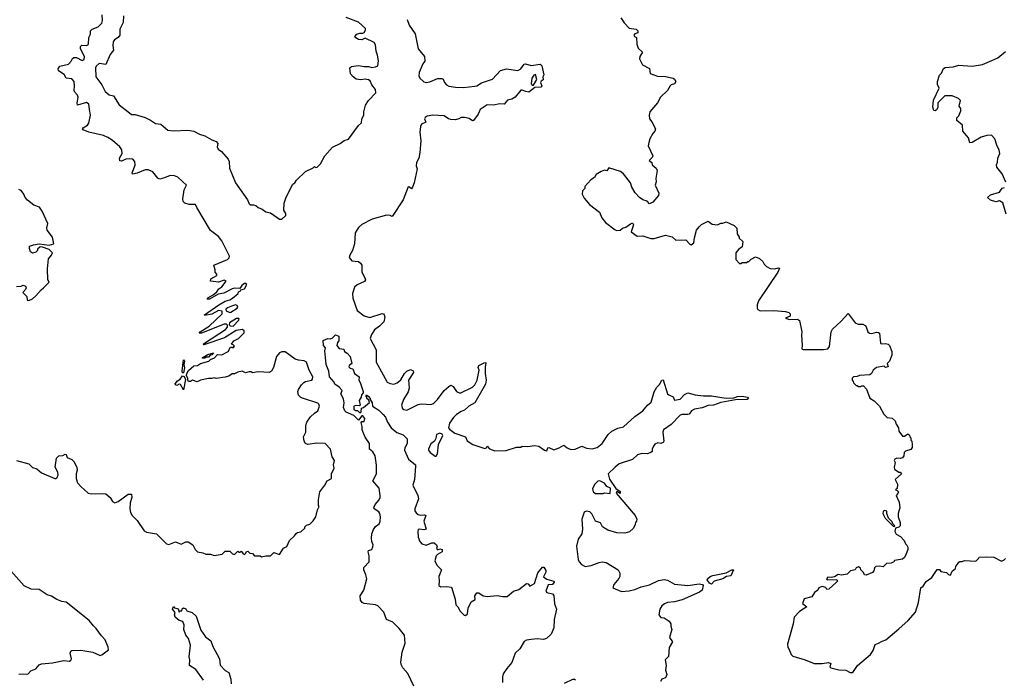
# Model space of a CAD drawing. Extents: x 2240384 to 2404287, y 351326 to 526670.
# Tile 135 of 256: x 2281643 to 2290369, y 434054 to 439903. Entities that reach past the tile are written whole.
import ezdxf

# ---------------------------------------------------------------- set-up
doc = ezdxf.new("R2010")
doc.units = 0

msp = doc.modelspace()

# ---------------------------------------------------------------- linework, layer by layer
at = {"layer": '0CON20XD'}
for points in [[(2282261.5, 439108.5), (2282255.6, 439155), (2282235, 439169.4), (2282154.5, 439144.5), (2282152, 439162), (2282161.6, 439215), (2282154.7, 439234.7), (2282130.3, 439260.3), (2282124.5, 439275), (2282130, 439315), (2282125.5, 439355.5), (2282105, 439376.9), (2282053.9, 439383.9), (2282037.9, 439417.9), (2281987.9, 439447.9), (2281983.1, 439466.9), (2282000, 439490), (2282075, 439508.9), (2282098.6, 439535), (2282110.4, 439559.6), (2282122.6, 439567.4), (2282147.3, 439567.3), (2282195, 439541.4), (2282215, 439548.8), (2282217.1, 439575), (2282183.1, 439645), (2282180.8, 439665), (2282194.4, 439675.6), (2282235, 439674.3), (2282254, 439685), (2282255.6, 439745), (2282271.4, 439775), (2282270, 439805), (2282285, 439819.4), (2282339.1, 439840.9), (2282369.5, 439870.5), (2282375.4, 439895), (2282374.2, 439945)], [(2282563, 439937), (2282560.7, 439879.3), (2282531.7, 439818.3), (2282530, 439765), (2282516.9, 439745), (2282482.9, 439725), (2282471.4, 439705), (2282468.1, 439675), (2282475, 439631.2), (2282444.4, 439595), (2282405.7, 439505), (2282346.7, 439513.3), (2282320, 439490), (2282315.4, 439475), (2282318.9, 439395), (2282369.6, 439325), (2282400.5, 439265), (2282435, 439237.3), (2282475, 439228.1), (2282525, 439148.9), (2282616.9, 439076.9), (2282635, 439062.5), (2282665, 439062), (2282755.4, 439035.4), (2282802.6, 439012.6), (2282845, 438982.5), (2282895, 438977.5), (2282954.3, 438924.3), (2283005, 438917.1), (2283132.3, 438922.3), (2283185, 438913.3), (2283235, 438886.2), (2283285, 438873.3), (2283345, 438836.7), (2283385, 438823.3), (2283398, 438805), (2283394.2, 438775.8), (2283400.8, 438755), (2283430.8, 438735), (2283491.4, 438665), (2283498.6, 438645), (2283501.5, 438585), (2283555.8, 438455), (2283662.9, 438305), (2283675, 438268.8), (2283685, 438260.8), (2283715, 438262), (2283735, 438256), (2283755, 438238), (2283792.6, 438222.6), (2283825, 438200), (2283865, 438191.2), (2283945, 438133.3), (2283967, 438133), (2284000, 438165), (2284000, 438185), (2283982.5, 438215), (2283987.5, 438275), (2284005, 438330), (2284062.5, 438445), (2284080, 438455), (2284095, 438480), (2284175, 438557.5), (2284245, 438590), (2284255, 438600), (2284265, 438592.5), (2284280, 438595), (2284307.5, 438625), (2284346.7, 438695), (2284415, 438773.3), (2284484.2, 438805.8), (2284517.3, 438832.7), (2284555.4, 438844.6), (2284644, 438965), (2284670.7, 438989.3), (2284675.9, 439024.1), (2284692, 439055), (2284692.5, 439085), (2284708.6, 439145), (2284733.3, 439186.7), (2284799.2, 439255), (2284796.2, 439285), (2284764.4, 439324.4), (2284749.2, 439359.2), (2284735, 439368.9), (2284705, 439375.8), (2284665, 439370), (2284625, 439376.7), (2284597.5, 439395), (2284573.9, 439423.9), (2284570, 439475), (2284583.6, 439486.4), (2284645, 439495.8), (2284695, 439486.7), (2284735, 439486.7), (2284765, 439477.5), (2284795, 439483.8), (2284818, 439495), (2284822.5, 439537.5), (2284815, 439587.5), (2284800.8, 439625), (2284795, 439680), (2284785, 439701.4), (2284705, 439740), (2284676.4, 439723.6), (2284645, 439727.5), (2284620.7, 439740.7), (2284613, 439753), (2284630, 439775), (2284657, 439783), (2284685, 439782.5), (2284695, 439790), (2284708.7, 439811.3), (2284708.6, 439825), (2284645, 439881.9), (2284535, 439923.1)], [(2285077.5, 439905), (2285093.7, 439853.7), (2285147.6, 439777.6), (2285174.6, 439645), (2285231.1, 439575), (2285232.9, 439535), (2285215, 439511.2), (2285182.7, 439435), (2285181.5, 439405), (2285188.9, 439385), (2285225, 439353.1), (2285245, 439344.4), (2285278.2, 439351.8), (2285345, 439381.9), (2285382.7, 439382.7), (2285396.2, 439375), (2285407.5, 439345), (2285426, 439325), (2285445, 439314.5), (2285504, 439304), (2285575, 439300.8), (2285675, 439313.6), (2285695, 439317.1), (2285736.8, 439343.2), (2285834.2, 439375), (2285905, 439452), (2285955.7, 439465.7), (2286057.1, 439452.9), (2286085, 439466), (2286115, 439508.8), (2286125, 439512), (2286175, 439496.9), (2286255, 439507.5), (2286270, 439495), (2286287.5, 439415), (2286280, 439395), (2286281.7, 439368.3), (2286263.6, 439356.4), (2286257.5, 439345), (2286270, 439315), (2286260, 439305), (2286208, 439302), (2286155, 439261.4), (2286127.5, 439265), (2286095, 439278.6), (2286083.2, 439276.8), (2286033.9, 439216.1), (2286005, 439197.5), (2285965, 439190.6), (2285935, 439153.3), (2285895, 439156.7), (2285845, 439145.4), (2285785, 439146.9), (2285725, 439106), (2285705.8, 439064.2), (2285665, 439010), (2285655, 439006.7), (2285625, 439027.1), (2285585.6, 439035.6), (2285555, 439034.4), (2285533.8, 439025), (2285505, 439014.4), (2285465, 439016.5), (2285442.9, 439022.9), (2285405, 439049.2), (2285305, 439056.7), (2285255, 439046.2), (2285236.7, 439035), (2285230, 439025), (2285243.3, 438995), (2285205, 438975.6), (2285196.1, 438955), (2285190.4, 438905), (2285197.8, 438827.8), (2285188.1, 438725), (2285179.2, 438675), (2285160, 438635), (2285156.4, 438606.4), (2285165, 438580), (2285139.4, 438455), (2285125, 438416.7), (2285115, 438403.8), (2285098.3, 438418.3), (2285085, 438420), (2285042, 438305), (2284945, 438156.7), (2284925, 438166.2), (2284895, 438170), (2284767.5, 438135), (2284675, 438088.1), (2284645, 438060), (2284616.4, 438013.6), (2284608.5, 437915), (2284593.3, 437855), (2284567.8, 437815), (2284563.4, 437793.4), (2284585, 437764), (2284645, 437758), (2284664.1, 437744.1), (2284673.8, 437725), (2284675.7, 437665), (2284702.5, 437615), (2284706.2, 437595), (2284697.6, 437582.4), (2284635, 437553.1), (2284609.3, 437530.7), (2284591.8, 437475), (2284593.7, 437433.7), (2284634.4, 437325), (2284695, 437275.5), (2284745, 437263.3), (2284855, 437297.5), (2284865.8, 437295.8), (2284874.2, 437284.2), (2284877.5, 437265), (2284870, 437225), (2284832.5, 437185), (2284787.5, 437152.5), (2284759.6, 437110.4), (2284749.1, 437075), (2284801.1, 436975), (2284801.6, 436865), (2284863.3, 436755), (2284899.3, 436689.3), (2284925, 436676.3), (2284957.7, 436672.3), (2284986.9, 436683.1), (2285021.7, 436708.3), (2285054.5, 436765), (2285075, 436786.7), (2285105, 436800.8), (2285130.5, 436790.5), (2285132.5, 436775), (2285087.5, 436705), (2285094.4, 436635), (2285085, 436603.3), (2285045, 436534.2), (2285026.5, 436485), (2285035, 436454.3), (2285046.7, 436445), (2285075, 436441.4), (2285175, 436491.5), (2285205, 436496.2), (2285285, 436491.5), (2285309.2, 436500.8), (2285346.3, 436533.7), (2285405, 436614.3), (2285445, 436651.2), (2285465, 436662), (2285485, 436650), (2285514, 436605), (2285545, 436592.2), (2285654.2, 436645), (2285675, 436664.3), (2285696.2, 436705), (2285714.3, 436794.3), (2285707.3, 436817.3), (2285713, 436837), (2285765, 436863.3), (2285775, 436860), (2285767.7, 436822.3), (2285767.5, 436765), (2285778.1, 436705), (2285769.8, 436670.2), (2285675.6, 436504.4), (2285624.5, 436475.5), (2285585, 436440.8), (2285555, 436429.2), (2285515, 436402.5), (2285487.5, 436375), (2285450.8, 436325), (2285443.3, 436285), (2285451.7, 436271.7), (2285500, 436235), (2285592.5, 436205), (2285608.3, 436168.3), (2285657.5, 436135), (2285765, 436100), (2285780, 436105), (2285785, 436120), (2285807.5, 436097.5), (2285855, 436080), (2285955, 436084), (2286047, 436113), (2286085, 436112.5), (2286095, 436120), (2286145, 436117.5), (2286205, 436127.5), (2286245, 436120), (2286295, 436086.7), (2286315, 436080), (2286323.3, 436105), (2286331.7, 436108.3), (2286375, 436087.5), (2286425, 436106.2)], [(2286969.3, 439919.3), (2287000, 439875), (2287045, 439827.5), (2287105, 439818.8), (2287120, 439805), (2287120, 439785), (2287095, 439776.2), (2287086.7, 439765), (2287090, 439755), (2287110, 439745), (2287112.5, 439685)], [(2287112.5, 439685), (2287125, 439650), (2287163.3, 439615), (2287138.8, 439575), (2287136.7, 439555), (2287163.4, 439503.4), (2287225, 439471.2), (2287229.2, 439425), (2287295, 439402.1), (2287365, 439399.4), (2287433.5, 439383.5), (2287445.6, 439375.6), (2287457.5, 439355), (2287446.4, 439333.6), (2287417.5, 439325), (2287406.7, 439315), (2287383.3, 439275), (2287323.2, 439216.8), (2287293.8, 439165), (2287227.5, 439085), (2287220, 439055), (2287223.3, 439025), (2287246.1, 438996.1), (2287277.5, 438935), (2287272.5, 438915), (2287252.5, 438895), (2287226.7, 438845), (2287217.5, 438815), (2287213, 438783), (2287252.5, 438695), (2287248.3, 438681.7), (2287222.5, 438655), (2287246.4, 438636.4), (2287247.5, 438615), (2287282.5, 438585), (2287292.5, 438565), (2287280, 438495), (2287283.3, 438465), (2287273.8, 438435), (2287305.8, 438365.8), (2287303.3, 438345), (2287254, 438285), (2287225, 438268.8), (2287202.5, 438295), (2287165, 438306.7), (2287135.9, 438325.9), (2287097, 438367), (2287067, 438417), (2287055.6, 438455), (2286995, 438536.7), (2286965.9, 438555.9), (2286865, 438590), (2286847, 438563), (2286825, 438567.5), (2286795, 438557.5), (2286750.7, 438529.3), (2286736.4, 438503.6), (2286705, 438482.5), (2286650, 438425), (2286650, 438405), (2286630, 438385), (2286627.5, 438355), (2286645, 438320), (2286692.5, 438265), (2286782.5, 438195), (2286803.3, 438145), (2286833.3, 438105), (2286919.3, 438039.3), (2286935, 438032.5), (2286965, 438036.7), (2286985, 438054), (2287015.6, 438064.4), (2287055, 438093.3), (2287075, 438100), (2287082.5, 438082.5), (2287063, 438023), (2287115, 437983.3), (2287165, 437986.7), (2287235, 437963.3), (2287265, 437963.3), (2287365, 437992.5), (2287425, 437976.7), (2287458.3, 437948.3), (2287545, 437950), (2287580.9, 437910.9), (2287595, 437907.1), (2287616.9, 437925), (2287621.7, 437968.3), (2287640.8, 438035), (2287665, 438066.2), (2287684.2, 438085.8), (2287745, 438117.5), (2287778.3, 438088.3), (2287826.4, 438083.6), (2287855, 438097.5), (2287875, 438097.5), (2287905, 438110), (2287975, 438077.5), (2287997.5, 438055), (2288002.5, 438005), (2288020, 437975), (2288020, 437965), (2288050, 437935), (2288045, 437890), (2288013.6, 437866.4), (2287990, 437835), (2287990, 437775), (2288021.7, 437741.7), (2288035, 437740), (2288045, 437750), (2288085, 437750), (2288095, 437760), (2288105, 437760), (2288125, 437780), (2288165, 437800), (2288200, 437785), (2288229.3, 437759.3), (2288240, 437735), (2288260, 437715), (2288295, 437697.5), (2288333.6, 437693.6), (2288365, 437702.5), (2288375, 437700), (2288362.5, 437665), (2288189.9, 437410.1), (2288178, 437375), (2288178.9, 437345), (2288185, 437332.5), (2288205, 437321.8), (2288325, 437323.5), (2288430, 437315), (2288460, 437305), (2288470, 437295), (2288470, 437275), (2288430, 437255), (2288463.6, 437243.6), (2288535, 437245.8), (2288554.6, 437234.6), (2288574.3, 437135), (2288570, 437105), (2288578, 437015), (2288574.3, 436985), (2288585, 436977.5), (2288765, 436978.7), (2288805, 436985.5), (2288820.5, 437005), (2288834.2, 437135), (2288845, 437157.5), (2288921.7, 437228.3), (2288985, 437297.5), (2289047.5, 437215), (2289073.6, 437203.6), (2289115, 437202.5), (2289135, 437192.5), (2289145, 437180), (2289160, 437135), (2289173, 437123), (2289195, 437120), (2289235, 437133.3), (2289255, 437130), (2289261.7, 437121.7), (2289270, 437035), (2289278.3, 437028.3), (2289315, 437032.5), (2289340, 437025), (2289350, 437015), (2289371.7, 436961.7), (2289371.7, 436928.3), (2289350, 436875), (2289330, 436855), (2289340, 436825), (2289315, 436820), (2289305, 436830), (2289235, 436820), (2289207.5, 436795), (2289192.5, 436765), (2289177, 436753), (2289085, 436747.5), (2289065, 436737.5), (2289033, 436737), (2289020, 436725), (2289020, 436705), (2289030, 436695), (2289031.7, 436681.7), (2289055, 436660), (2289065, 436660), (2289075, 436650), (2289095, 436650), (2289105, 436657.5), (2289120, 436655), (2289147, 436627), (2289177, 436547), (2289215, 436522.5), (2289262.5, 436475), (2289300, 436405), (2289330, 436375), (2289375, 436370), (2289400, 436345), (2289410, 436315), (2289430, 436285), (2289433, 436253), (2289465, 436210), (2289485, 436210), (2289515, 436230), (2289528.3, 436218.3), (2289530, 436205), (2289540, 436195), (2289540, 436175), (2289550, 436165), (2289552.5, 436135), (2289551.7, 436108.3), (2289539.3, 436090.7), (2289493, 436077), (2289480, 436065), (2289477.5, 436035), (2289465, 436017.5), (2289445, 436011.2), (2289415, 436013.8), (2289397.5, 436005), (2289392.5, 435995), (2289401.2, 435975), (2289393.8, 435935), (2289396.4, 435916.4), (2289435, 435890), (2289445, 435890), (2289457.5, 435875), (2289400, 435825), (2289422, 435785), (2289420, 435745), (2289403.6, 435733.6), (2289418.3, 435728.3), (2289430, 435715), (2289425, 435700), (2289410, 435685), (2289437.5, 435625), (2289442.5, 435575), (2289427.5, 435525), (2289427.5, 435495), (2289446.7, 435445), (2289446.7, 435415), (2289435, 435402.5), (2289405, 435392.5), (2289398.1, 435365), (2289410.2, 435340.2), (2289448.8, 435318.8), (2289480, 435285), (2289492.5, 435255), (2289505, 435242.5), (2289513.8, 435225), (2289513.9, 435206.1), (2289500, 435165), (2289483.8, 435135), (2289465, 435120), (2289395, 435107.5), (2289390, 435095), (2289366.4, 435083.6), (2289325, 435080), (2289295, 435050), (2289263, 435057), (2289230, 435055), (2289218.3, 435041.7), (2289212.5, 435015), (2289199.3, 435000.7), (2289145, 434976.7), (2289130.5, 434980.5), (2289120.7, 435000.7), (2289097.5, 435025), (2289095, 435040), (2289075, 435052.5), (2289057, 435043), (2289046.1, 435023.9), (2289004.3, 435015.7), (2288975, 434986.7), (2288925, 434976.7), (2288895, 434982.5), (2288865, 434962.5), (2288835, 434956.7), (2288805, 434958.8), (2288794, 434945), (2288800, 434935), (2288885, 434937.5), (2288890, 434925), (2288882.5, 434915), (2288815, 434852.5), (2288795, 434850), (2288787, 434867), (2288755, 434876.7), (2288723.9, 434866.1), (2288716.7, 434845), (2288685.6, 434824.4), (2288664.1, 434785.9), (2288595, 434766.7), (2288580, 434725), (2288620, 434695), (2288552.5, 434655), (2288507.5, 434605), (2288497.5, 434545), (2288447.5, 434365), (2288450, 434335), (2288460, 434325), (2288480, 434275), (2288495, 434260), (2288605, 434227.5), (2288685, 434193.3), (2288755, 434193.3), (2288811.7, 434201.7), (2288830, 434195), (2288822.5, 434165), (2288832.5, 434155), (2288903.6, 434136.4), (2288965, 434136), (2289002.5, 434115), (2289025, 434114), (2289066.7, 434175), (2289182.5, 434275), (2289205, 434310), (2289225, 434362.5), (2289255, 434373.3), (2289285, 434393.3), (2289320, 434405), (2289435, 434501.2), (2289516.2, 434575), (2289580.5, 434649.5), (2289608.8, 434735), (2289627.5, 434865), (2289649.5, 434880.5), (2289675, 434920), (2289727.5, 434955), (2289772.3, 435027.7), (2289795, 435027.5), (2289805, 435010), (2289855, 435000), (2289875, 434982.5), (2289891.7, 434978.3), (2289907.1, 435012.9), (2289936.2, 435035), (2289940, 435055), (2289965, 435092.5), (2289975, 435097.5), (2289995, 435097.5), (2290015, 435107.5), (2290115, 435102.5), (2290140, 435125), (2290145, 435137.5), (2290215, 435140), (2290277, 435137), (2290345, 435102.5), (2290368.3, 435111.7), (2290380, 435125)], [(2290383.3, 438463.3), (2290350, 438535), (2290301.4, 438595), (2290300, 438615), (2290309.3, 438640.7), (2290312, 438675), (2290330, 438715), (2290323.3, 438746.7), (2290301.3, 438791.3), (2290285.9, 438845.9), (2290255, 438877.5), (2290215, 438876.7), (2290165, 438860), (2290085, 438812.5), (2290061.7, 438811.7), (2290052.5, 438855), (2290002.5, 438915), (2289997, 438967), (2289948.3, 439008.3), (2289948.3, 439031.7), (2289965, 439050), (2289982.5, 439095), (2289982.5, 439115), (2289967.5, 439135), (2289980, 439185), (2289962.5, 439205), (2289907.7, 439227.7), (2289841.9, 439228.1), (2289780.4, 439165), (2289779.6, 439125), (2289767.3, 439102.8), (2289755, 439095.5), (2289745, 439097.5), (2289735.8, 439125.8), (2289741.5, 439188.5), (2289790, 439295), (2289777.5, 439327.5), (2289777.3, 439355), (2289795, 439410), (2289811.2, 439428.8), (2289829.5, 439470.5), (2289845, 439477.5), (2289915, 439483.8), (2289965, 439498.8), (2290085, 439491.2), (2290175, 439504), (2290259.2, 439540.8), (2290312.5, 439565), (2290379.3, 439620.7)], [(2286195, 439322.5), (2286226.4, 439373.6), (2286215, 439417.5), (2286198.3, 439411.7), (2286182.5, 439385), (2286176.7, 439335), (2286185, 439323.3), (2286195, 439322.5)], [(2281615, 435993.3), (2281724.3, 435964.3), (2281755, 435932), (2281795, 435921.2), (2281835, 435883.3), (2281955, 435833.3), (2281965, 435833.3), (2281975, 435842.5), (2281984.1, 435865.9), (2281981.7, 435891.7), (2281956.7, 435935), (2281970, 436015), (2281990, 436035), (2282025, 436037.5), (2282045, 436051.2), (2282055.8, 436045.8), (2282065, 436020), (2282105, 436002.5), (2282122.5, 435985), (2282150, 435935), (2282153, 435907), (2282143.3, 435875), (2282142.5, 435835), (2282156.4, 435796.4), (2282183.6, 435763.6), (2282250, 435705), (2282275, 435697.5), (2282375, 435702), (2282405, 435697.5), (2282443.8, 435665), (2282465, 435630), (2282485, 435620), (2282515, 435631.2), (2282604.1, 435695.9), (2282632.5, 435695), (2282637, 435667), (2282622.3, 435617.7), (2282618, 435565), (2282625, 435532.5), (2282638.8, 435505), (2282685, 435463.3), (2282745, 435371.2), (2282768, 435358), (2282855, 435343.8), (2282945, 435253.8), (2282965, 435250), (2283025, 435273.8), (2283075, 435252.5), (2283115, 435272.5), (2283135, 435272.5), (2283177.5, 435245), (2283197.5, 435205), (2283220, 435185), (2283266.4, 435176.4), (2283293.6, 435163.6), (2283335, 435162.5), (2283365, 435152.5), (2283437, 435163), (2283465, 435190), (2283505, 435190), (2283530, 435165), (2283545, 435160), (2283575, 435190), (2283585, 435180), (2283595, 435180), (2283605, 435190), (2283621.7, 435171.7), (2283635, 435160), (2283648.3, 435171.7), (2283651.7, 435188.3), (2283665, 435190), (2283681.7, 435171.7), (2283705, 435170), (2283725, 435150), (2283775, 435150), (2283785, 435140), (2283825, 435150), (2283865, 435150), (2283895, 435177.5), (2283945, 435160), (2283982, 435218), (2284010, 435230), (2284033.3, 435285), (2284077.5, 435325), (2284092, 435348), (2284105, 435356.7), (2284135, 435360), (2284170, 435395), (2284170, 435405), (2284185, 435420), (2284215, 435430), (2284245, 435460), (2284267.5, 435495), (2284283, 435557), (2284297.5, 435585), (2284290, 435595), (2284290, 435645), (2284303, 435717), (2284347.5, 435775), (2284367.5, 435815), (2284406.4, 435833.6), (2284406.2, 435875), (2284428.8, 435925), (2284422.5, 435955), (2284432.5, 435995), (2284412.5, 436025), (2284397.5, 436095), (2284350, 436145), (2284275, 436147.5), (2284195, 436136), (2284176.7, 436145), (2284163.9, 436166.1), (2284157.5, 436205), (2284177.8, 436245), (2284178.9, 436305), (2284186.4, 436333.6), (2284220.2, 436379.8), (2284255, 436414.2), (2284286.2, 436435), (2284298.8, 436475), (2284293.6, 436493.6), (2284283.6, 436503.6), (2284157.5, 436545), (2284135, 436553.8), (2284112.5, 436572.5), (2284108.8, 436605), (2284113.8, 436625), (2284138.8, 436665), (2284160, 436685), (2284175.7, 436694.3), (2284232.4, 436707.6), (2284239.2, 436715), (2284240, 436735), (2284207.1, 436795), (2284185.7, 436865.7), (2284165, 436878), (2284115, 436883.3), (2284085, 436893.8), (2283995, 436957.5), (2283965, 436957.5), (2283945, 436947.5), (2283917.5, 436915), (2283891.7, 436818.3), (2283873, 436787), (2283857, 436773), (2283755, 436780), (2283705, 436770), (2283695, 436780), (2283675, 436780), (2283645, 436770), (2283615, 436787.5), (2283575, 436777.5), (2283545, 436762.5), (2283525, 436762.5), (2283497, 436743), (2283465, 436732.5), (2283385, 436722.5), (2283365, 436727.5), (2283345, 436720), (2283315, 436722.5), (2283245, 436706.7), (2283215, 436692.5), (2283175, 436707.5), (2283157, 436693), (2283140, 436695), (2283132.5, 436705), (2283132.5, 436725), (2283120, 436745), (2283124, 436765), (2283138.6, 436791.4), (2283187, 436833), (2283217.5, 436835), (2283245, 436854.3), (2283320, 436875), (2283335, 436890), (2283370, 436905), (2283395, 436932.5), (2283435, 436930), (2283489.3, 436960.7), (2283511.7, 436998.3), (2283525, 437000), (2283535, 436992.5), (2283547, 437007), (2283535, 437020), (2283520, 437025), (2283540, 437055), (2283583.3, 437076.7), (2283632, 437125), (2283631.9, 437145), (2283618.8, 437155), (2283562.2, 437147.8), (2283457.9, 437082.1), (2283275, 437020), (2283270, 437025), (2283280, 437035), (2283468, 437155), (2283484, 437175), (2283483.3, 437193.3), (2283475, 437202.5), (2283455, 437203.8), (2283255, 437122.5), (2283232.5, 437122.5), (2283242.5, 437135), (2283322.5, 437185), (2283437.5, 437295), (2283438.3, 437318.3), (2283405, 437323.3), (2283345, 437291.2), (2283285, 437280), (2283280, 437285), (2283407.5, 437375), (2283464, 437406), (2283505, 437418), (2283527.9, 437432.1), (2283577.5, 437475), (2283581.7, 437488.3), (2283597.5, 437495), (2283601.7, 437508.3), (2283635, 437517.5), (2283656.2, 437555), (2283645, 437563.8), (2283635, 437562.5), (2283610, 437545), (2283595, 437520), (2283545, 437521.2), (2283525, 437516), (2283451.7, 437478.3), (2283401.2, 437468.8), (2283325, 437423.8), (2283303.3, 437423.3), (2283310, 437435), (2283356.2, 437463.8), (2283389.3, 437490.7), (2283407.5, 437515), (2283435, 437532.5), (2283472.5, 437585), (2283455, 437592.5), (2283405, 437576.7), (2283333.9, 437583.9), (2283337.5, 437605), (2283390, 437635), (2283390, 437645), (2283376, 437665), (2283376, 437686), (2283362.5, 437725), (2283485, 437775.8), (2283499.7, 437790.3), (2283502, 437805), (2283435, 437942.5), (2283405, 437979.4), (2283333.6, 438033.6), (2283213, 438237), (2283200, 438265), (2283143.9, 438263.9), (2283106.4, 438276.4), (2283091.7, 438291.7), (2283088.8, 438315), (2283100, 438395), (2283122.5, 438435), (2283045, 438505.3), (2283015, 438518.5), (2282975, 438522.5), (2282925, 438500), (2282885, 438490), (2282868, 438498), (2282822.2, 438552.2), (2282782.3, 438572.3), (2282755, 438570), (2282685, 438542), (2282643, 438533), (2282640, 438545), (2282665.8, 438614.2), (2282662.5, 438645), (2282645, 438665.8), (2282615, 438670), (2282583.6, 438666.4), (2282545, 438647.5), (2282530.7, 438650.7), (2282527.5, 438675), (2282551.2, 438715), (2282548.8, 438748.8), (2282531.2, 438775), (2282461.2, 438835), (2282425, 438858), (2282385.8, 438875.8), (2282255, 438906.2), (2282205.6, 438925.6), (2282200.6, 438935), (2282204.4, 438945), (2282245, 438968.9), (2282255.3, 438984.7), (2282268.9, 439055), (2282261.5, 439108.5)], [(2281615, 437537.5), (2281655, 437540), (2281675, 437550), (2281695, 437540), (2281700, 437525), (2281695, 437510), (2281670, 437485), (2281707, 437447), (2281710, 437415), (2281725, 437412.5), (2281755, 437426.7), (2281785, 437453.3), (2281831.7, 437508.3), (2281855, 437523.8), (2281903.3, 437575), (2281891.2, 437595), (2281890, 437695), (2281896.7, 437783.3), (2281926.1, 437813.9), (2281932.5, 437835), (2281905, 437865.6), (2281845, 437886.7), (2281825, 437887.5), (2281801.7, 437868.3), (2281800, 437855), (2281785, 437840), (2281755, 437832.5), (2281740, 437845), (2281730, 437875), (2281730, 437895), (2281765, 437907.5), (2281815, 437916.2), (2281905, 437903.6), (2281944.2, 437915.8), (2281932.2, 437975), (2281885.9, 438035.9), (2281884.2, 438055.8), (2281893.3, 438095), (2281841.2, 438205), (2281819.3, 438239.3), (2281768.8, 438258.8), (2281712.3, 438302.3), (2281691.2, 438325), (2281680, 438355), (2281655, 438387.5), (2281635, 438397.5)], [(2290385, 438177.5), (2290355, 438277.5), (2290325, 438296), (2290295, 438287.5), (2290245, 438303.3), (2290220, 438325), (2290245, 438350), (2290325, 438373.3), (2290350, 438410), (2290370, 438415)], [(2283505, 437307.5), (2283515, 437310), (2283570, 437345), (2283576.7, 437355), (2283569.3, 437369.3), (2283555, 437373.3), (2283530, 437365), (2283483.3, 437346.7), (2283470, 437335), (2283471.7, 437321.7), (2283505, 437307.5)], [(2283535, 437184), (2283583.3, 437235), (2283588.8, 437245), (2283585, 437252.5), (2283565, 437253.8), (2283502.5, 437215), (2283498.3, 437198.3), (2283507, 437187), (2283535, 437184)], [(2285136.3, 433993.7), (2285081.9, 434105), (2285038, 434155), (2285022.5, 434185), (2285020, 434205), (2285031.6, 434295), (2285058.4, 434375), (2285053.3, 434445), (2285005.2, 434505.1), (2284949.7, 434559.7), (2284893.1, 434583.1), (2284868.7, 434648.7), (2284815.8, 434705.8), (2284795, 434714.2), (2284695, 434725.8), (2284678.8, 434735), (2284662.5, 434755), (2284660, 434795), (2284692, 434845), (2284718.2, 434945), (2284711.3, 434981.3), (2284692.9, 435025), (2284692, 435045), (2284740.6, 435095), (2284739.1, 435149.1), (2284730.8, 435185), (2284735, 435196.2), (2284763.9, 435206.1), (2284772.3, 435227.7), (2284776.1, 435246.1), (2284763.8, 435275), (2284760, 435305), (2284763.8, 435345), (2284778.8, 435381.2), (2284795, 435408), (2284827.8, 435432.2), (2284837.5, 435452.5), (2284841.5, 435495), (2284835.7, 435525), (2284825, 435539.2), (2284785, 435564), (2284781.4, 435575), (2284792.9, 435605), (2284828.1, 435645), (2284837.8, 435665), (2284838.5, 435685), (2284828.5, 435748.5), (2284773.6, 435813.6), (2284803.8, 435875), (2284803.5, 435953.5), (2284791.9, 436035), (2284771.5, 436071.5), (2284742.5, 436095), (2284743.3, 436143.3), (2284705, 436200), (2284676.7, 436265), (2284677.5, 436295), (2284668.3, 436331.7), (2284675, 436340), (2284695, 436340), (2284702.5, 436365), (2284685, 436390), (2284675, 436390), (2284645, 436352.5), (2284604.1, 436394.1), (2284535, 436423.3), (2284523.9, 436433.9), (2284513.8, 436465), (2284517.5, 436505), (2284511.7, 436541.7), (2284490, 436585), (2284500, 436615), (2284473.3, 436643.3), (2284435, 436670), (2284428.8, 436688.8), (2284387.5, 436735), (2284383.3, 436785), (2284357.5, 436845), (2284352.3, 436907.7), (2284346.7, 436965), (2284353, 436993), (2284333.8, 437015), (2284331.7, 437058.3), (2284375, 437076.7), (2284395, 437072.5), (2284411.7, 437078.3), (2284442.5, 437107.5), (2284470, 437095), (2284472.5, 437055), (2284459.3, 437040.7), (2284452.5, 437015), (2284475, 436987.5), (2284515, 436980), (2284521.7, 436961.7), (2284545, 436946.7), (2284572.5, 436915), (2284587.5, 436855), (2284563.6, 436836.4), (2284560, 436825), (2284573, 436813), (2284596.4, 436806.4), (2284610, 436765), (2284650, 436735), (2284647.5, 436705), (2284660, 436685), (2284686.7, 436605), (2284687.5, 436592.5), (2284673, 436577), (2284670, 436555), (2284650, 436525), (2284660, 436485), (2284655, 436480), (2284625, 436482.5), (2284603, 436477), (2284605, 436450), (2284618.3, 436438.3), (2284637, 436437), (2284655, 436420), (2284665, 436420), (2284670, 436425), (2284671.7, 436458.3), (2284690, 436465), (2284741.7, 436508.3), (2284738.3, 436528.3), (2284720, 436545), (2284720, 436555), (2284710, 436565), (2284715, 436577.5), (2284735, 436562.5), (2284750, 436545), (2284750, 436535), (2284767.5, 436505), (2284770, 436475), (2284825, 436440), (2284865, 436402.5), (2284885, 436377.5), (2284902.5, 436332.5), (2284934.1, 436284.1), (2284985, 436242.5), (2285040.7, 436220.7), (2285076.7, 436185), (2285076.1, 436146.1), (2285055.8, 436105), (2285054.1, 436085.9), (2285087.3, 436005), (2285150, 435955), (2285152, 435945), (2285141.8, 435825), (2285126.9, 435775), (2285170, 435685), (2285175.8, 435655), (2285144.3, 435565), (2285145, 435547.5), (2285155, 435530), (2285175.5, 435515.5), (2285195, 435510), (2285231.4, 435511.4), (2285240.8, 435505), (2285223.5, 435455), (2285243.6, 435386.4), (2285225, 435380), (2285185, 435386.2), (2285175, 435382.5), (2285170, 435365), (2285174.6, 435314.6), (2285190, 435275), (2285206.7, 435255), (2285245, 435242.9), (2285295, 435262.5), (2285315, 435262.5), (2285337.5, 435245), (2285342.5, 435235), (2285337.5, 435215), (2285345, 435202.5), (2285365, 435210), (2285387.5, 435205), (2285387.5, 435185), (2285345, 435160), (2285335, 435147.5), (2285322, 435105), (2285340, 435065), (2285382, 435025), (2285356.2, 434965), (2285361.2, 434925), (2285357.5, 434885), (2285375, 434872.5), (2285425, 434876.7), (2285469.3, 434869.3), (2285502.5, 434765), (2285507.5, 434715), (2285526, 434696), (2285545, 434657.5), (2285581.7, 434621.7), (2285595, 434620), (2285610, 434635), (2285617.5, 434685), (2285645, 434740), (2285678.3, 434761.7), (2285677.5, 434795), (2285695, 434820), (2285711.7, 434821.7), (2285750, 434795), (2285785, 434787.5), (2285875, 434796.7), (2285925, 434787.5), (2285961.7, 434788.3), (2286020, 434835), (2286065, 434850), (2286135, 434902.5), (2286149.3, 434899.3), (2286165, 434880), (2286205, 434902.5), (2286235, 434997.5), (2286275, 435047.5), (2286286.7, 435046.7), (2286305, 435020), (2286306.7, 435005), (2286283.8, 434963.8), (2286315, 434942.5), (2286377.5, 434925), (2286380, 434915), (2286365, 434893.3), (2286325, 434892.5), (2286306, 434835), (2286315, 434822.5), (2286365, 434811.2), (2286375.6, 434795.6), (2286383.4, 434723.4), (2286400.8, 434675), (2286380, 434585), (2286375, 434510), (2286353.3, 434455), (2286310, 434415), (2286285, 434407.8), (2286227.6, 434412.4), (2286175, 434405.6), (2286135, 434400.6), (2286115, 434388.6), (2286075, 434323.1), (2286034.4, 434285), (2286005, 434204), (2285959.2, 434150.8), (2285927.6, 434102.4), (2285920.3, 434075), (2285922, 434025)], [(2283265, 436900), (2283260, 436905), (2283310, 436935), (2283360, 436950), (2283345, 436930), (2283331.7, 436928.3), (2283315, 436910), (2283295, 436910), (2283285, 436902.5), (2283265, 436900)], [(2283095, 436770), (2283085, 436772.5), (2283082.5, 436785), (2283095, 436887.5), (2283102.5, 436875), (2283097.5, 436845), (2283103.3, 436815), (2283095, 436770)], [(2283095, 436620), (2283069.1, 436669.1), (2283055, 436670.8), (2283035, 436659.2), (2283023.6, 436663.6), (2283020, 436675), (2283040.7, 436699.3), (2283065, 436713.8), (2283085, 436743.3), (2283100, 436740), (2283112.3, 436712.3), (2283095, 436620)], [(2286425, 436106.2), (2286465, 436130), (2286495, 436106), (2286527.7, 436092.3), (2286565, 436094.4), (2286625, 436120), (2286665, 436103.3), (2286715, 436098.1), (2286759.8, 436110.2), (2286804.6, 436145.4), (2286859.4, 436225), (2286890.8, 436255), (2286945, 436280), (2286995, 436293.5), (2287095, 436383.3), (2287166.5, 436433.5), (2287207.5, 436485), (2287237.8, 436512.2), (2287266.2, 436603.8), (2287290, 436645), (2287313.2, 436666.8), (2287335, 436707.5), (2287345, 436710), (2287385, 436586.2), (2287396.7, 436575), (2287435, 436558), (2287445, 436530), (2287495, 436537.5), (2287535, 436580), (2287565, 436592.5), (2287630, 436575), (2287702.5, 436567.5), (2287775, 436566), (2287905, 436546.9), (2287971.7, 436548.3), (2288005, 436561.4), (2288045.6, 436564.4), (2288093.3, 436555), (2288100.8, 436545), (2288090.8, 436535), (2287985, 436532.5), (2287855, 436509.4), (2287790, 436485), (2287745, 436480.8), (2287689.7, 436460.3), (2287621.7, 436448.3), (2287596.2, 436435), (2287575, 436406.2), (2287565, 436402), (2287515, 436403.3), (2287495, 436395.8), (2287415, 436312.9), (2287348, 436265), (2287342.9, 436245), (2287350, 436165), (2287346.2, 436155), (2287325, 436144), (2287298.3, 436151.7), (2287271.7, 436138.3), (2287258.3, 436121.7), (2287247.5, 436095), (2287246.7, 436075), (2287237.5, 436065), (2287205, 436053.8), (2287155, 436056), (2287117, 436043), (2287075, 436004), (2286955, 435964.4), (2286918.6, 435935), (2286858.1, 435875), (2286869.5, 435829.5), (2286927, 435747), (2286965, 435720), (2286965, 435702.5), (2286935, 435720), (2286930, 435705), (2287096.2, 435505), (2287112.5, 435475), (2287110, 435455), (2287100, 435445), (2287097.5, 435425), (2287082.5, 435395), (2287048.3, 435361.7), (2287005, 435348.8), (2286935, 435353.3), (2286856.1, 435376.1), (2286807.5, 435405), (2286790, 435440), (2286746.7, 435456.7), (2286712.3, 435522.3), (2286695, 435538.8), (2286665, 435546), (2286645, 435536.2), (2286624.3, 435475), (2286630, 435385), (2286625.6, 435345), (2286592.2, 435295), (2286576.9, 435235), (2286592.5, 435115), (2286600.8, 435095), (2286621.3, 435071.3), (2286655, 435054.2), (2286708.3, 435061.7), (2286779.5, 435090.5), (2286805, 435096.7), (2286838.8, 435088.8), (2286947.5, 435025), (2286960, 434995), (2286960, 434965), (2286953.6, 434946.4), (2286907.5, 434895), (2286900, 434865), (2286975, 434832.5), (2287043, 434837), (2287095, 434850), (2287150, 434875), (2287225, 434892.5), (2287305, 434928.8), (2287355, 434938.8), (2287383.9, 434933.9), (2287446.4, 434896.4), (2287565, 434885.6), (2287665, 434900.4), (2287695.4, 434895.4), (2287698.6, 434885), (2287690.8, 434845), (2287666, 434825), (2287515, 434757.5), (2287445, 434740), (2287385, 434735.7), (2287355.9, 434724.1), (2287333.8, 434705), (2287316.7, 434675), (2287306.7, 434625), (2287325, 434602.5), (2287355, 434597.5), (2287399.5, 434569.5), (2287413.3, 434545), (2287413.6, 434523.6), (2287423.3, 434495), (2287401.2, 434425), (2287427.5, 434385), (2287397.5, 434335), (2287391.2, 434255), (2287363.3, 434225), (2287372.5, 434175), (2287367.5, 434135), (2287377.5, 434095), (2287365, 434067.5), (2287332.5, 434055), (2287321.2, 434035)], [(2285335, 436032.5), (2285346.1, 436053.9), (2285353, 436137), (2285392.5, 436215), (2285386.4, 436226.4), (2285365.9, 436235.9), (2285337.5, 436225), (2285331.7, 436188.3), (2285320, 436165), (2285285, 436142.5), (2285266, 436095), (2285266.2, 436085), (2285280, 436065), (2285325, 436032.5), (2285335, 436032.5)], [(2286875, 435702.5), (2286878.8, 435748.8), (2286845, 435762), (2286825, 435792.5), (2286785, 435814.2), (2286765, 435810), (2286738.8, 435785), (2286718.8, 435745), (2286723.8, 435715), (2286745, 435702.5), (2286815, 435702.5), (2286825, 435707.5), (2286875, 435702.5)], [(2289395, 435410), (2289397.5, 435415), (2289381.7, 435431.7), (2289375, 435450), (2289341.7, 435481.7), (2289326.7, 435525), (2289327.5, 435545), (2289305, 435551.2), (2289295, 435542.5), (2289293.2, 435523.2), (2289313, 435483), (2289385, 435412.5), (2289395, 435410)], [(2282236.4, 434303.6), (2282290, 434295), (2282355, 434264), (2282370.7, 434269.3), (2282430, 434315), (2282427.5, 434337.5), (2282401.2, 434405), (2282368.5, 434438.5), (2282322, 434505), (2282296.5, 434526.5), (2282257.1, 434575), (2282055, 434736.9), (2282015, 434742.9), (2281971.5, 434761.5), (2281925, 434790), (2281885, 434803.8), (2281815, 434850.8), (2281745, 434853.8), (2281681.7, 434881.7), (2281563.3, 435015)], [(2287775, 434896), (2287755, 434905.8), (2287735.7, 434935), (2287738.6, 434945), (2287761.4, 434965), (2287786.7, 434975), (2287902.8, 434997.2), (2287955, 435025.6), (2287970, 435025), (2287945, 434970.6), (2287905.4, 434964.6), (2287875, 434945.5), (2287797.2, 434922.8), (2287775, 434896)], [(2283272.9, 434045), (2283205, 434139.2), (2283148.8, 434175), (2283150, 434225), (2283144.1, 434254.1), (2283156.9, 434356.9), (2283139.5, 434415), (2283115, 434446.2), (2283096.2, 434495), (2283100, 434535), (2283090, 434565), (2283057.5, 434575), (2283020, 434605), (2283013.3, 434625), (2283020, 434645), (2282997.5, 434675), (2283005, 434700), (2283015, 434687.5), (2283048.3, 434678.3), (2283055, 434650), (2283065, 434660), (2283078.3, 434661.7), (2283081.7, 434678.3), (2283095, 434687.5), (2283115, 434677.5), (2283125, 434660), (2283170, 434645), (2283207.5, 434615), (2283248.1, 434488.1), (2283290.9, 434430.9), (2283335.7, 434395.7), (2283353.2, 434343.2), (2283414.4, 434235), (2283420.3, 434180.3), (2283463, 434133), (2283495, 434113.8), (2283515.4, 434055), (2283516.9, 434015)], [(2281635, 434099.2), (2281718.3, 434101.7), (2281741.7, 434128.3), (2281785, 434147.5), (2281815, 434182.5), (2281835, 434190), (2281935, 434200), (2282035, 434221.4), (2282085.6, 434214.4), (2282097.1, 434222.9), (2282101.2, 434235), (2282091.2, 434285), (2282096.4, 434303.6), (2282105, 434310), (2282185, 434311.2), (2282236.4, 434303.6)], [(2286471.1, 434018.9), (2286545, 434056), (2286560, 434055), (2286567.5, 434045)]]:
    msp.add_lwpolyline(points, dxfattribs=at)

doc.saveas('drawing.dxf')
